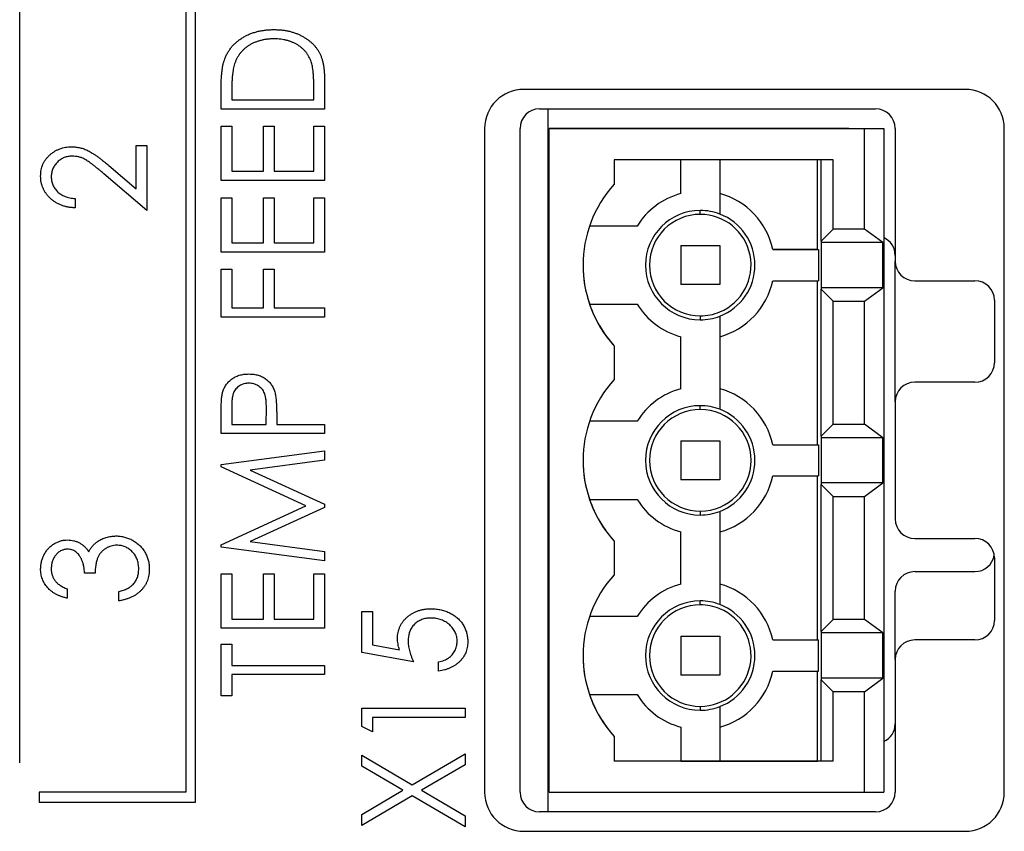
# Model space of a CAD drawing. Header units: millimetres. Extents: x 0 to 420, y 0 to 297.
# Tile 5 of 101: x 90 to 103, y 41 to 51. Entities that reach past the tile are written whole.
import ezdxf

# ---------------------------------------------------------------- set-up
doc = ezdxf.new("R2010")
doc.units = ezdxf.units.MM

msp = doc.modelspace()

# ---------------------------------------------------------------- linework, layer by layer
at = {"color": 7, "linetype": 'Continuous', "lineweight": 25}
for p, q in [((92.186, 41.236), (92.186, 57.236)), ((92.061, 57.111), (92.061, 41.361)), ((89.936, 41.736), (89.936, 56.736)), ((93.836, 50.493), (93.836, 50.109)), ((92.513, 50.109), (92.513, 50.359)), ((92.649, 50.313), (92.649, 50.228)), ((93.7, 50.228), (93.7, 50.367)), ((102.036, 50.361), (96.386, 50.361)), ((92.649, 50.228), (93.7, 50.228)), ((93.836, 50.109), (92.513, 50.109)), ((96.589, 50.111), (100.889, 50.111)), ((96.695, 50.111), (96.695, 41.111)), ((92.513, 49.193), (92.513, 49.889)), ((92.513, 49.889), (92.649, 49.889)), ((92.649, 49.889), (92.649, 49.312)), ((93.056, 49.312), (93.056, 49.889)), ((93.056, 49.889), (93.192, 49.889)), ((93.192, 49.889), (93.192, 49.312)), ((93.7, 49.312), (93.7, 49.889)), ((93.7, 49.889), (93.836, 49.889)), ((93.836, 49.889), (93.836, 49.193)), ((95.886, 49.861), (95.886, 41.361)), ((96.339, 41.361), (96.339, 49.861)), ((96.71, 41.361), (96.71, 49.861)), ((96.71, 49.861), (100.745, 49.861)), ((100.545, 49.861), (96.71, 49.861)), ((100.545, 49.861), (100.995, 49.861)), ((100.745, 48.573), (100.745, 49.861)), ((100.745, 49.861), (100.995, 49.861)), ((100.995, 49.861), (100.995, 41.361)), ((101.139, 49.861), (101.139, 48.161)), ((102.536, 41.361), (102.536, 49.861)), ((91.425, 49.643), (91.561, 49.643)), ((91.425, 49.088), (91.425, 49.643)), ((91.561, 49.643), (91.561, 48.812)), ((100.347, 49.461), (97.545, 49.461)), ((97.545, 49.461), (97.545, 49.146)), ((98.395, 49.027), (98.395, 49.461)), ((98.895, 49.461), (98.895, 48.764)), ((100.147, 48.311), (100.147, 49.461)), ((100.192, 48.419), (100.192, 49.461)), ((100.347, 48.573), (100.347, 49.461)), ((91.561, 48.812), (91.014, 49.279)), ((91.077, 49.386), (91.425, 49.088)), ((92.649, 49.312), (93.056, 49.312)), ((93.192, 49.312), (93.7, 49.312)), ((93.836, 49.193), (92.513, 49.193)), ((90.645, 48.964), (90.645, 48.845)), ((92.513, 48.277), (92.513, 48.973)), ((92.513, 48.973), (92.649, 48.973)), ((92.649, 48.973), (92.649, 48.396)), ((93.056, 48.973), (93.192, 48.973)), ((93.056, 48.396), (93.056, 48.973)), ((93.192, 48.973), (93.192, 48.396)), ((93.7, 48.396), (93.7, 48.973)), ((93.7, 48.973), (93.836, 48.973)), ((93.836, 48.973), (93.836, 48.277)), ((98.645, 48.761), (98.645, 48.811)), ((97.837, 48.611), (97.228, 48.611)), ((100.347, 48.573), (100.192, 48.419)), ((100.745, 48.573), (100.347, 48.573)), ((100.982, 48.401), (100.745, 48.573)), ((92.649, 48.396), (93.056, 48.396)), ((93.192, 48.396), (93.7, 48.396)), ((96.71, 48.486), (96.695, 48.486)), ((100.192, 48.419), (100.192, 48.401)), ((100.982, 48.401), (100.192, 48.401)), ((100.192, 48.401), (100.192, 47.821)), ((100.982, 47.821), (100.982, 48.401)), ((93.836, 48.277), (92.513, 48.277)), ((96.695, 48.361), (96.71, 48.361)), ((98.395, 48.361), (98.895, 48.361)), ((98.395, 48.361), (98.395, 47.861)), ((98.895, 48.361), (98.895, 47.861)), ((99.574, 48.311), (100.157, 48.311)), ((100.147, 48.311), (99.574, 48.311)), ((100.147, 48.311), (100.157, 48.311)), ((100.157, 48.311), (100.157, 47.911)), ((101.139, 46.361), (101.139, 48.161)), ((92.513, 48.057), (92.649, 48.057)), ((92.513, 47.446), (92.513, 48.057)), ((92.649, 48.057), (92.649, 47.565)), ((93.056, 47.565), (93.056, 48.057)), ((93.056, 48.057), (93.192, 48.057)), ((93.192, 48.057), (93.192, 47.565)), ((99.574, 47.911), (100.157, 47.911)), ((100.147, 45.811), (100.147, 47.911)), ((101.389, 47.911), (102.16, 47.911)), ((96.695, 47.861), (96.71, 47.861)), ((98.895, 47.861), (98.395, 47.861)), ((100.192, 47.821), (100.192, 47.802)), ((100.982, 47.821), (100.192, 47.821)), ((100.192, 45.919), (100.192, 47.802)), ((100.192, 47.802), (100.347, 47.648)), ((100.745, 47.648), (100.982, 47.821)), ((100.347, 46.073), (100.347, 47.648)), ((100.347, 47.648), (100.745, 47.648)), ((100.745, 46.073), (100.745, 47.648)), ((102.41, 47.661), (102.41, 46.861)), ((92.649, 47.565), (93.056, 47.565)), ((93.192, 47.565), (93.836, 47.565)), ((93.836, 47.565), (93.836, 47.446)), ((97.228, 47.611), (97.837, 47.611)), ((93.836, 47.446), (92.513, 47.446)), ((98.645, 47.461), (98.645, 47.411)), ((98.895, 47.457), (98.895, 46.264)), ((96.71, 47.236), (96.695, 47.236)), ((98.395, 46.527), (98.395, 47.194)), ((97.545, 47.075), (97.545, 46.646)), ((102.16, 46.611), (101.389, 46.611)), ((92.649, 46.293), (92.649, 46.072)), ((93.09, 46.072), (93.093, 46.284)), ((98.645, 46.261), (98.645, 46.311)), ((101.139, 46.361), (101.139, 44.861)), ((92.513, 45.954), (92.513, 46.197)), ((93.226, 46.16), (93.226, 46.072)), ((92.649, 46.072), (93.09, 46.072)), ((93.226, 46.072), (93.836, 46.072)), ((93.836, 46.072), (93.836, 45.954)), ((97.837, 46.111), (97.228, 46.111)), ((100.347, 46.073), (100.192, 45.919)), ((100.347, 46.073), (100.745, 46.073)), ((100.982, 45.901), (100.745, 46.073)), ((93.836, 45.954), (92.513, 45.954)), ((100.192, 45.919), (100.192, 45.901)), ((100.982, 45.901), (100.192, 45.901)), ((100.192, 45.901), (100.192, 45.321)), ((100.982, 45.321), (100.982, 45.901)), ((96.695, 45.861), (96.71, 45.861)), ((96.71, 45.861), (96.695, 45.861)), ((98.395, 45.861), (98.895, 45.861)), ((98.395, 45.861), (98.395, 45.361)), ((98.895, 45.861), (98.895, 45.361)), ((99.574, 45.811), (100.157, 45.811)), ((99.574, 45.811), (100.147, 45.811)), ((100.147, 45.811), (100.157, 45.811)), ((100.157, 45.811), (100.157, 45.411)), ((92.513, 45.557), (93.836, 45.733)), ((93.836, 45.613), (92.886, 45.487)), ((93.836, 45.733), (93.836, 45.613)), ((92.513, 45.528), (92.513, 45.557)), ((93.599, 45.029), (92.513, 45.528)), ((92.886, 45.487), (93.836, 45.051)), ((96.695, 45.361), (96.71, 45.361)), ((98.895, 45.361), (98.395, 45.361)), ((99.574, 45.411), (100.157, 45.411)), ((100.147, 43.311), (100.147, 45.411)), ((100.192, 45.321), (100.192, 45.302)), ((100.982, 45.321), (100.192, 45.321)), ((100.192, 45.302), (100.347, 45.148)), ((100.192, 43.419), (100.192, 45.302)), ((100.745, 45.148), (100.982, 45.321)), ((97.228, 45.111), (97.837, 45.111)), ((100.347, 45.148), (100.745, 45.148)), ((100.347, 43.573), (100.347, 45.148)), ((100.745, 43.573), (100.745, 45.148)), ((92.513, 44.531), (93.599, 45.029)), ((93.836, 45.008), (92.886, 44.571)), ((93.836, 45.051), (93.836, 45.008)), ((98.645, 44.961), (98.645, 44.911)), ((98.895, 44.957), (98.895, 43.764)), ((96.695, 44.736), (96.71, 44.736)), ((98.395, 44.027), (98.395, 44.694)), ((101.389, 44.611), (102.16, 44.611)), ((92.513, 44.501), (92.513, 44.531)), ((93.836, 44.325), (92.513, 44.501)), ((92.886, 44.571), (93.836, 44.445)), ((97.545, 44.575), (97.545, 44.146)), ((93.836, 44.445), (93.836, 44.325)), ((102.41, 44.361), (102.41, 43.561)), ((90.9, 44.168), (90.764, 44.168)), ((92.513, 43.461), (92.513, 44.156)), ((92.513, 44.156), (92.649, 44.156)), ((92.649, 44.156), (92.649, 43.579)), ((93.056, 43.579), (93.056, 44.156)), ((93.056, 44.156), (93.192, 44.156)), ((93.192, 44.156), (93.192, 43.579)), ((93.7, 43.579), (93.7, 44.156)), ((93.7, 44.156), (93.836, 44.156)), ((93.836, 44.156), (93.836, 43.461)), ((101.389, 44.186), (102.16, 44.186)), ((90.543, 43.964), (90.543, 43.845)), ((91.205, 43.812), (91.205, 43.93)), ((101.139, 43.061), (101.139, 43.936)), ((98.645, 43.761), (98.645, 43.811)), ((94.313, 43.676), (94.449, 43.676)), ((94.313, 43.15), (94.313, 43.676)), ((94.449, 43.676), (94.449, 43.247)), ((97.837, 43.611), (97.228, 43.611)), ((92.649, 43.579), (93.056, 43.579)), ((93.192, 43.579), (93.7, 43.579)), ((100.347, 43.573), (100.192, 43.419)), ((100.745, 43.573), (100.347, 43.573)), ((100.982, 43.401), (100.745, 43.573)), ((93.836, 43.461), (92.513, 43.461)), ((96.695, 43.361), (96.71, 43.361)), ((98.395, 43.361), (98.895, 43.361)), ((98.395, 43.361), (98.395, 42.861)), ((98.895, 43.361), (98.895, 42.861)), ((100.192, 43.419), (100.192, 43.401)), ((100.982, 43.401), (100.192, 43.401)), ((100.192, 43.401), (100.192, 42.821)), ((100.982, 42.821), (100.982, 43.401)), ((92.513, 42.596), (92.513, 43.257)), ((92.513, 43.257), (92.649, 43.257)), ((92.649, 43.257), (92.649, 42.986)), ((94.449, 43.247), (94.796, 43.184)), ((99.574, 43.311), (100.157, 43.311)), ((99.574, 43.311), (100.147, 43.311)), ((100.147, 43.311), (100.157, 43.311)), ((100.157, 42.911), (100.157, 43.311)), ((102.16, 43.311), (101.389, 43.311)), ((94.975, 43.031), (94.313, 43.15)), ((92.649, 42.986), (93.836, 42.986)), ((93.836, 42.986), (93.836, 42.867)), ((95.297, 42.913), (95.297, 43.031)), ((101.139, 43.061), (101.139, 41.361)), ((93.836, 42.867), (92.649, 42.867)), ((92.649, 42.867), (92.649, 42.596)), ((96.695, 42.861), (96.71, 42.861)), ((98.895, 42.861), (98.395, 42.861)), ((99.574, 42.911), (100.157, 42.911)), ((100.147, 41.761), (100.147, 42.911)), ((100.192, 42.821), (100.192, 42.802)), ((100.982, 42.821), (100.192, 42.821)), ((100.192, 41.761), (100.192, 42.802)), ((100.192, 42.802), (100.347, 42.648)), ((100.745, 42.648), (100.982, 42.821)), ((92.649, 42.596), (92.513, 42.596)), ((97.228, 42.611), (97.837, 42.611)), ((100.745, 42.648), (100.347, 42.648)), ((100.347, 41.761), (100.347, 42.648)), ((100.745, 41.361), (100.745, 42.648)), ((94.313, 42.438), (95.636, 42.438)), ((94.313, 42.204), (94.313, 42.438)), ((95.636, 42.438), (95.636, 42.319)), ((98.645, 42.461), (98.645, 42.411)), ((98.895, 42.457), (98.895, 41.761)), ((94.449, 42.319), (94.449, 42.133)), ((95.636, 42.319), (94.449, 42.319)), ((96.695, 42.236), (96.71, 42.236)), ((94.449, 42.133), (94.313, 42.204)), ((98.395, 42.194), (98.395, 41.761)), ((96.695, 41.986), (96.71, 41.986)), ((97.545, 42.075), (97.545, 41.761)), ((94.313, 41.696), (94.313, 41.836)), ((94.313, 41.836), (94.96, 41.457)), ((94.96, 41.457), (95.636, 41.853)), ((95.636, 41.853), (95.636, 41.713)), ((95.636, 41.713), (95.08, 41.386)), ((100.347, 41.761), (97.545, 41.761)), ((98.395, 41.761), (97.545, 41.761)), ((98.395, 41.761), (98.895, 41.761)), ((98.895, 41.761), (100.147, 41.761)), ((100.192, 41.761), (100.147, 41.761)), ((100.347, 41.761), (100.192, 41.761)), ((94.841, 41.386), (94.313, 41.696)), ((92.061, 41.361), (90.186, 41.361)), ((90.186, 41.361), (90.186, 41.236)), ((94.313, 41.077), (94.841, 41.386)), ((95.08, 41.386), (95.636, 41.06)), ((96.71, 41.361), (100.745, 41.361)), ((100.745, 41.361), (100.995, 41.361)), ((90.186, 41.236), (92.186, 41.236)), ((94.96, 41.316), (94.313, 40.937)), ((95.636, 40.92), (94.96, 41.316)), ((94.313, 40.937), (94.313, 41.077)), ((100.889, 41.111), (96.589, 41.111)), ((95.636, 41.06), (95.636, 40.92)), ((96.386, 40.861), (102.036, 40.861))]:
    msp.add_line(p, q, dxfattribs=at)
for centre, radius, start, end in [((96.386, 49.861), 0.5, 90, 180), ((102.036, 49.861), 0.5, 0, 90), ((96.589, 49.861), 0.25, 90, 180), ((100.889, 49.861), 0.25, 0, 90), ((98.685, 48.111), 1.54, 137.7535, 222.2465), ((98.645, 48.111), 0.95, 105.2575, 148.2431), ((98.645, 48.111), 0.95, 105.2575, 148.2431), ((98.645, 48.111), 0.95, 12.1532, 74.7425), ((98.645, 48.111), 0.95, 12.1532, 74.7425), ((98.645, 48.111), 0.7, 90, 270), ((98.645, 48.111), 0.7, 69.0752, 90), ((98.645, 48.111), 0.7, 290.9248, 69.0752), ((98.645, 48.111), 0.7, 0, 69.0752), ((98.645, 48.111), 0.65, 90, 270), ((98.645, 48.111), 0.65, 292.6199, 90), ((100.889, 48.236), 0.25, 0, 65.0233), ((101.389, 48.161), 0.25, 180, 270), ((98.685, 48.111), 1.54, 180, 198.9459), ((98.645, 48.111), 0.95, 285.2575, 347.8468), ((102.16, 47.661), 0.25, 0, 90), ((98.685, 48.111), 1.54, 198.9459, 222.2465), ((98.645, 48.111), 0.95, 211.7569, 254.7425), ((98.645, 48.111), 0.65, 270, 292.6199), ((98.645, 48.111), 0.7, 270, 290.9248), ((102.16, 46.861), 0.25, 270, 0), ((98.685, 45.611), 1.54, 137.7535, 222.2465), ((98.645, 45.611), 0.95, 105.2575, 148.2431), ((98.645, 45.611), 0.95, 105.2575, 148.2431), ((98.645, 45.611), 0.95, 12.1532, 74.7425), ((98.645, 45.611), 0.95, 12.1532, 74.7425), ((101.389, 46.361), 0.25, 90, 180), ((98.645, 45.611), 0.7, 90, 270), ((98.645, 45.611), 0.65, 90, 270), ((98.645, 45.611), 0.7, 69.0752, 90), ((98.645, 45.611), 0.65, 0, 90), ((98.645, 45.611), 0.7, 290.9248, 69.0752), ((98.645, 45.611), 0.7, 0, 69.0752), ((98.685, 45.611), 1.54, 180, 198.9459), ((98.645, 45.611), 0.65, 270, 0), ((98.645, 45.611), 0.95, 285.2575, 347.8468), ((98.685, 45.611), 1.54, 198.9459, 222.2465), ((98.645, 45.611), 0.95, 211.7569, 254.7425), ((98.645, 45.611), 0.7, 270, 290.9248), ((101.389, 44.861), 0.25, 180, 270), ((102.16, 44.361), 0.25, 0, 90), ((102.16, 44.436), 0.25, 270, 351.3731), ((98.685, 43.111), 1.54, 137.7535, 222.2465), ((101.389, 43.936), 0.25, 90, 180), ((98.645, 43.111), 0.95, 105.2575, 148.2431), ((98.645, 43.111), 0.95, 105.2575, 148.2431), ((98.645, 43.111), 0.95, 12.1532, 74.7425), ((98.645, 43.111), 0.95, 12.1532, 74.7425), ((98.645, 43.111), 0.7, 90, 270), ((98.645, 43.111), 0.65, 90, 270), ((98.645, 43.111), 0.7, 69.0752, 90), ((98.645, 43.111), 0.65, 67.3801, 90), ((98.645, 43.111), 0.7, 290.9248, 69.0752), ((98.645, 43.111), 0.7, 0, 69.0752), ((98.645, 43.111), 0.65, 270, 67.3801), ((102.16, 43.561), 0.25, 270, 0), ((101.389, 43.061), 0.25, 90, 180), ((98.685, 43.111), 1.54, 180, 198.9459), ((98.645, 43.111), 0.95, 285.2575, 347.8468), ((98.685, 43.111), 1.54, 198.9459, 222.2465), ((98.645, 43.111), 0.95, 211.7569, 254.7425), ((98.645, 43.111), 0.7, 270, 290.9248), ((100.889, 42.236), 0.25, 294.9767, 0), ((96.386, 41.361), 0.5, 180, 270), ((96.589, 41.361), 0.25, 180, 270), ((100.889, 41.361), 0.25, 270, 0), ((102.036, 41.361), 0.5, 270, 0)]:
    msp.add_arc(centre, radius, start, end, dxfattribs=at)
for points, knots in [([(92.561, 50.753), (92.567, 50.767), (92.578, 50.796), (92.6, 50.836), (92.625, 50.874), (92.652, 50.91), (92.684, 50.943), (92.717, 50.974), (92.755, 51.002), (92.795, 51.028), (92.837, 51.051), (92.882, 51.072), (92.929, 51.088), (92.977, 51.103), (93.028, 51.113), (93.081, 51.121), (93.135, 51.126), (93.173, 51.126), (93.191, 51.127)], [0, 0, 0, 0, 0.059398, 0.117804, 0.175649, 0.233437, 0.291249, 0.349576, 0.409329, 0.470372, 0.532591, 0.595119, 0.658625, 0.723231, 0.789405, 0.857649, 0.927742, 1, 1, 1, 1]), ([(93.191, 51.127), (93.208, 51.126), (93.24, 51.126), (93.287, 51.123), (93.333, 51.116), (93.378, 51.108), (93.421, 51.096), (93.463, 51.083), (93.503, 51.067), (93.541, 51.049), (93.577, 51.028), (93.612, 51.007), (93.643, 50.983), (93.672, 50.958), (93.699, 50.932), (93.723, 50.904), (93.745, 50.875), (93.765, 50.844), (93.782, 50.811), (93.797, 50.775), (93.809, 50.736), (93.819, 50.693), (93.827, 50.648), (93.832, 50.599), (93.836, 50.547), (93.836, 50.512), (93.836, 50.493)], [0, 0, 0, 0, 0.047591, 0.093744, 0.138658, 0.182637, 0.225674, 0.268046, 0.309925, 0.35122, 0.391858, 0.430949, 0.469216, 0.506063, 0.542432, 0.578163, 0.613445, 0.648473, 0.684358, 0.722083, 0.761938, 0.803977, 0.848876, 0.896245, 0.946758, 1, 1, 1, 1]), ([(93.191, 51.008), (93.176, 51.008), (93.145, 51.007), (93.101, 51.003), (93.058, 50.997), (93.017, 50.987), (92.977, 50.975), (92.939, 50.961), (92.903, 50.944), (92.869, 50.924), (92.837, 50.901), (92.807, 50.877), (92.781, 50.851), (92.756, 50.822), (92.735, 50.792), (92.715, 50.759), (92.699, 50.724), (92.69, 50.7), (92.686, 50.687)], [0, 0, 0, 0, 0.072235, 0.141829, 0.209054, 0.274618, 0.338839, 0.40167, 0.463864, 0.525432, 0.586208, 0.645431, 0.704074, 0.762298, 0.820336, 0.879142, 0.938766, 1, 1, 1, 1]), ([(93.667, 50.715), (93.663, 50.726), (93.654, 50.748), (93.639, 50.78), (93.62, 50.81), (93.601, 50.838), (93.577, 50.863), (93.552, 50.887), (93.525, 50.91), (93.495, 50.93), (93.463, 50.949), (93.429, 50.964), (93.394, 50.978), (93.356, 50.989), (93.317, 50.998), (93.277, 51.004), (93.235, 51.007), (93.206, 51.008), (93.191, 51.008)], [0, 0, 0, 0, 0.059658, 0.118319, 0.176002, 0.23344, 0.290884, 0.349178, 0.408074, 0.468667, 0.53039, 0.592632, 0.655752, 0.720395, 0.787156, 0.855716, 0.926408, 1, 1, 1, 1]), ([(92.513, 50.359), (92.513, 50.381), (92.514, 50.423), (92.516, 50.484), (92.519, 50.54), (92.525, 50.592), (92.531, 50.639), (92.539, 50.681), (92.549, 50.719), (92.557, 50.742), (92.561, 50.753)], [0, 0, 0, 0, 0.164344, 0.316794, 0.458147, 0.588563, 0.707492, 0.815269, 0.912897, 1, 1, 1, 1]), ([(92.686, 50.687), (92.683, 50.677), (92.676, 50.655), (92.669, 50.62), (92.663, 50.58), (92.658, 50.536), (92.654, 50.487), (92.651, 50.433), (92.649, 50.375), (92.649, 50.334), (92.649, 50.313)], [0, 0, 0, 0, 0.084774, 0.180312, 0.28709, 0.406015, 0.536482, 0.678682, 0.833402, 1, 1, 1, 1]), ([(93.7, 50.367), (93.7, 50.388), (93.7, 50.426), (93.699, 50.482), (93.696, 50.532), (93.692, 50.578), (93.688, 50.62), (93.682, 50.656), (93.676, 50.687), (93.67, 50.706), (93.667, 50.715)], [0, 0, 0, 0, 0.172244, 0.330193, 0.475432, 0.606548, 0.724426, 0.829129, 0.920407, 1, 1, 1, 1]), ([(90.204, 49.25), (90.205, 49.264), (90.205, 49.291), (90.211, 49.33), (90.22, 49.367), (90.233, 49.402), (90.249, 49.436), (90.27, 49.466), (90.294, 49.495), (90.322, 49.522), (90.351, 49.546), (90.383, 49.568), (90.416, 49.586), (90.45, 49.6), (90.486, 49.612), (90.522, 49.62), (90.561, 49.625), (90.586, 49.625), (90.6, 49.626)], [0, 0, 0, 0, 0.067106, 0.131744, 0.194458, 0.255749, 0.316097, 0.376704, 0.438236, 0.501646, 0.565077, 0.627495, 0.688465, 0.749509, 0.810355, 0.872348, 0.935088, 1, 1, 1, 1]), ([(90.6, 49.626), (90.618, 49.625), (90.655, 49.624), (90.709, 49.615), (90.761, 49.599), (90.803, 49.581), (90.837, 49.562), (90.865, 49.546), (90.895, 49.526), (90.927, 49.504), (90.961, 49.478), (90.998, 49.45), (91.037, 49.419), (91.063, 49.397), (91.077, 49.386)], [0, 0, 0, 0, 0.10151, 0.200837, 0.299625, 0.399332, 0.452699, 0.511826, 0.577323, 0.649147, 0.727119, 0.811496, 0.9029, 1, 1, 1, 1]), ([(90.608, 49.507), (90.599, 49.507), (90.581, 49.506), (90.555, 49.502), (90.53, 49.497), (90.506, 49.488), (90.483, 49.478), (90.46, 49.464), (90.439, 49.449), (90.419, 49.431), (90.401, 49.412), (90.384, 49.391), (90.371, 49.369), (90.359, 49.346), (90.351, 49.323), (90.345, 49.297), (90.341, 49.271), (90.34, 49.254), (90.34, 49.245)], [0, 0, 0, 0, 0.064826, 0.127694, 0.189002, 0.250262, 0.311649, 0.372859, 0.435986, 0.500806, 0.565495, 0.628378, 0.689165, 0.749946, 0.810822, 0.872278, 0.935146, 1, 1, 1, 1]), ([(91.014, 49.279), (91.001, 49.29), (90.975, 49.312), (90.939, 49.343), (90.905, 49.371), (90.874, 49.396), (90.845, 49.417), (90.819, 49.436), (90.795, 49.451), (90.768, 49.468), (90.734, 49.484), (90.693, 49.497), (90.651, 49.505), (90.622, 49.506), (90.608, 49.507)], [0, 0, 0, 0, 0.108913, 0.209615, 0.301765, 0.385391, 0.460979, 0.528012, 0.587141, 0.638024, 0.730395, 0.82069, 0.909658, 1, 1, 1, 1]), ([(90.645, 48.845), (90.629, 48.846), (90.599, 48.847), (90.553, 48.854), (90.51, 48.864), (90.47, 48.877), (90.431, 48.894), (90.394, 48.915), (90.36, 48.938), (90.328, 48.965), (90.299, 48.995), (90.274, 49.026), (90.252, 49.059), (90.235, 49.094), (90.221, 49.131), (90.211, 49.169), (90.205, 49.209), (90.205, 49.236), (90.204, 49.25)], [0, 0, 0, 0, 0.070894, 0.1392, 0.20487, 0.269234, 0.332081, 0.394901, 0.457202, 0.520113, 0.582517, 0.642738, 0.701734, 0.760045, 0.818157, 0.87726, 0.937527, 1, 1, 1, 1]), ([(90.34, 49.245), (90.34, 49.235), (90.341, 49.217), (90.344, 49.189), (90.351, 49.163), (90.36, 49.138), (90.371, 49.115), (90.385, 49.092), (90.401, 49.071), (90.42, 49.051), (90.441, 49.033), (90.464, 49.017), (90.489, 49.003), (90.517, 48.991), (90.546, 48.981), (90.577, 48.973), (90.611, 48.967), (90.633, 48.965), (90.645, 48.964)], [0, 0, 0, 0, 0.061535, 0.120681, 0.178642, 0.235332, 0.291867, 0.34862, 0.406764, 0.466093, 0.52635, 0.587062, 0.649555, 0.7136, 0.780456, 0.850261, 0.923173, 1, 1, 1, 1]), ([(92.533, 46.479), (92.536, 46.488), (92.541, 46.505), (92.55, 46.529), (92.562, 46.553), (92.576, 46.575), (92.591, 46.596), (92.608, 46.615), (92.628, 46.634), (92.648, 46.651), (92.671, 46.666), (92.695, 46.68), (92.72, 46.691), (92.747, 46.701), (92.775, 46.708), (92.805, 46.713), (92.836, 46.716), (92.857, 46.717), (92.868, 46.717)], [0, 0, 0, 0, 0.060075, 0.119303, 0.178069, 0.236256, 0.294313, 0.353143, 0.412708, 0.473813, 0.535615, 0.597403, 0.660232, 0.723514, 0.789577, 0.856841, 0.927091, 1, 1, 1, 1]), ([(92.868, 46.717), (92.879, 46.717), (92.9, 46.716), (92.931, 46.713), (92.961, 46.708), (92.989, 46.701), (93.016, 46.692), (93.041, 46.681), (93.065, 46.668), (93.088, 46.652), (93.108, 46.635), (93.127, 46.617), (93.145, 46.596), (93.16, 46.575), (93.174, 46.551), (93.186, 46.526), (93.196, 46.5), (93.201, 46.482), (93.204, 46.472)], [0, 0, 0, 0, 0.0723093, 0.1413582, 0.2082071, 0.2723358, 0.3351426, 0.3961736, 0.4566676, 0.5166459, 0.5759293, 0.6349326, 0.6936926, 0.7527076, 0.8119619, 0.8731962, 0.9355036, 1, 1, 1, 1]), ([(92.869, 46.598), (92.858, 46.598), (92.837, 46.597), (92.806, 46.59), (92.776, 46.58), (92.749, 46.565), (92.724, 46.547), (92.702, 46.526), (92.684, 46.502), (92.673, 46.479), (92.666, 46.459), (92.662, 46.442), (92.658, 46.423), (92.655, 46.401), (92.652, 46.377), (92.65, 46.351), (92.649, 46.323), (92.649, 46.303), (92.649, 46.293)], [0, 0, 0, 0, 0.0740913, 0.1470678, 0.2191758, 0.292487, 0.364821, 0.434086, 0.5028423, 0.57172, 0.6083535, 0.6499045, 0.6958165, 0.7468715, 0.8026582, 0.8631859, 0.9291504, 1, 1, 1, 1]), ([(93.093, 46.284), (93.093, 46.294), (93.093, 46.314), (93.091, 46.343), (93.09, 46.369), (93.087, 46.394), (93.083, 46.416), (93.08, 46.437), (93.075, 46.455), (93.067, 46.476), (93.055, 46.499), (93.038, 46.525), (93.015, 46.546), (92.99, 46.565), (92.962, 46.58), (92.932, 46.59), (92.901, 46.597), (92.879, 46.598), (92.869, 46.598)], [0, 0, 0, 0, 0.070231, 0.135127, 0.195896, 0.251444, 0.303058, 0.349556, 0.391936, 0.430093, 0.501229, 0.570517, 0.640124, 0.710955, 0.782914, 0.853735, 0.926014, 1, 1, 1, 1]), ([(92.513, 46.197), (92.513, 46.214), (92.513, 46.246), (92.514, 46.292), (92.516, 46.333), (92.518, 46.371), (92.52, 46.404), (92.524, 46.433), (92.528, 46.458), (92.531, 46.473), (92.533, 46.479)], [0, 0, 0, 0, 0.1765, 0.339032, 0.485753, 0.61857, 0.735674, 0.838185, 0.926155, 1, 1, 1, 1]), ([(93.204, 46.472), (93.206, 46.465), (93.209, 46.448), (93.214, 46.42), (93.217, 46.388), (93.22, 46.351), (93.223, 46.31), (93.224, 46.264), (93.225, 46.213), (93.226, 46.178), (93.226, 46.16)], [0, 0, 0, 0, 0.0752685, 0.1651737, 0.2681292, 0.385984, 0.5180597, 0.6644047, 0.8250346, 1, 1, 1, 1]), ([(90.933, 44.571), (90.942, 44.577), (90.959, 44.588), (90.987, 44.603), (91.015, 44.615), (91.044, 44.625), (91.074, 44.633), (91.105, 44.638), (91.136, 44.642), (91.157, 44.642), (91.168, 44.643)], [0, 0, 0, 0, 0.126046, 0.250947, 0.373622, 0.497176, 0.620273, 0.744382, 0.87147, 1, 1, 1, 1]), ([(91.168, 44.643), (91.187, 44.642), (91.224, 44.641), (91.278, 44.63), (91.331, 44.612), (91.382, 44.588), (91.43, 44.558), (91.473, 44.522), (91.51, 44.481), (91.54, 44.435), (91.565, 44.386), (91.582, 44.333), (91.593, 44.277), (91.594, 44.239), (91.595, 44.219)], [0, 0, 0, 0, 0.082872, 0.165142, 0.248491, 0.333462, 0.418329, 0.500365, 0.581906, 0.664008, 0.746485, 0.828958, 0.912783, 1, 1, 1, 1]), ([(90.204, 44.222), (90.205, 44.239), (90.206, 44.271), (90.215, 44.319), (90.23, 44.366), (90.251, 44.41), (90.276, 44.451), (90.306, 44.487), (90.341, 44.519), (90.379, 44.545), (90.42, 44.566), (90.462, 44.581), (90.504, 44.59), (90.533, 44.591), (90.548, 44.592)], [0, 0, 0, 0, 0.088152, 0.174818, 0.261298, 0.348501, 0.435009, 0.519029, 0.601423, 0.684099, 0.765985, 0.844847, 0.922235, 1, 1, 1, 1]), ([(90.548, 44.592), (90.562, 44.591), (90.589, 44.59), (90.629, 44.583), (90.667, 44.571), (90.702, 44.555), (90.736, 44.533), (90.767, 44.507), (90.795, 44.476), (90.812, 44.453), (90.82, 44.441)], [0, 0, 0, 0, 0.128961, 0.252356, 0.372719, 0.492297, 0.612547, 0.736291, 0.864891, 1, 1, 1, 1]), ([(90.82, 44.441), (90.827, 44.454), (90.84, 44.479), (90.867, 44.514), (90.897, 44.545), (90.921, 44.562), (90.933, 44.571)], [0, 0, 0, 0, 0.250334, 0.497098, 0.745903, 1, 1, 1, 1]), ([(91.179, 44.524), (91.167, 44.523), (91.143, 44.523), (91.107, 44.514), (91.072, 44.502), (91.039, 44.484), (91.008, 44.463), (90.981, 44.438), (90.958, 44.409), (90.943, 44.382), (90.932, 44.358), (90.925, 44.338), (90.919, 44.315), (90.914, 44.29), (90.909, 44.263), (90.905, 44.233), (90.902, 44.201), (90.9, 44.179), (90.9, 44.168)], [0, 0, 0, 0, 0.072483, 0.144336, 0.216269, 0.289826, 0.363748, 0.435901, 0.50742, 0.580162, 0.618838, 0.660808, 0.707132, 0.757253, 0.811151, 0.869953, 0.932709, 1, 1, 1, 1]), ([(91.459, 44.222), (91.459, 44.233), (91.459, 44.254), (91.454, 44.286), (91.448, 44.316), (91.439, 44.345), (91.427, 44.371), (91.413, 44.396), (91.396, 44.42), (91.376, 44.441), (91.355, 44.46), (91.332, 44.477), (91.309, 44.492), (91.285, 44.504), (91.26, 44.513), (91.234, 44.519), (91.207, 44.523), (91.189, 44.524), (91.179, 44.524)], [0, 0, 0, 0, 0.072637, 0.141726, 0.208269, 0.273118, 0.33605, 0.398784, 0.461462, 0.52466, 0.587471, 0.648301, 0.707284, 0.765509, 0.823088, 0.881207, 0.940024, 1, 1, 1, 1]), ([(90.547, 44.473), (90.541, 44.473), (90.527, 44.472), (90.507, 44.469), (90.487, 44.463), (90.469, 44.456), (90.451, 44.446), (90.433, 44.433), (90.417, 44.419), (90.401, 44.402), (90.387, 44.384), (90.374, 44.365), (90.364, 44.344), (90.355, 44.322), (90.348, 44.299), (90.344, 44.275), (90.341, 44.25), (90.34, 44.232), (90.34, 44.224)], [0, 0, 0, 0, 0.057394, 0.114053, 0.169167, 0.225526, 0.28177, 0.340286, 0.400705, 0.464133, 0.528975, 0.592775, 0.656538, 0.721493, 0.788012, 0.856179, 0.926456, 1, 1, 1, 1]), ([(90.764, 44.168), (90.764, 44.182), (90.763, 44.211), (90.757, 44.253), (90.747, 44.294), (90.734, 44.331), (90.717, 44.366), (90.699, 44.396), (90.677, 44.42), (90.654, 44.44), (90.629, 44.455), (90.603, 44.465), (90.576, 44.472), (90.557, 44.473), (90.547, 44.473)], [0, 0, 0, 0, 0.1058, 0.2081025, 0.3069517, 0.4038454, 0.4958359, 0.5802788, 0.6570158, 0.7293349, 0.7990097, 0.8655833, 0.932309, 1, 1, 1, 1]), ([(90.543, 43.845), (90.53, 43.849), (90.504, 43.855), (90.467, 43.867), (90.432, 43.881), (90.399, 43.897), (90.369, 43.915), (90.341, 43.935), (90.315, 43.958), (90.292, 43.982), (90.271, 44.008), (90.253, 44.035), (90.238, 44.064), (90.226, 44.093), (90.216, 44.124), (90.209, 44.155), (90.205, 44.188), (90.204, 44.211), (90.204, 44.222)], [0, 0, 0, 0, 0.074282, 0.144875, 0.213158, 0.279066, 0.342788, 0.405011, 0.466609, 0.527393, 0.58752, 0.646103, 0.704302, 0.762167, 0.820014, 0.878488, 0.938507, 1, 1, 1, 1]), ([(90.34, 44.224), (90.34, 44.209), (90.341, 44.182), (90.351, 44.142), (90.365, 44.105), (90.382, 44.077), (90.399, 44.056), (90.414, 44.041), (90.43, 44.026), (90.449, 44.013), (90.47, 44), (90.492, 43.987), (90.517, 43.975), (90.535, 43.968), (90.543, 43.964)], [0, 0, 0, 0, 0.120032, 0.233521, 0.344431, 0.454949, 0.511874, 0.57062, 0.63265, 0.698517, 0.767458, 0.840518, 0.917842, 1, 1, 1, 1]), ([(91.595, 44.219), (91.595, 44.206), (91.594, 44.181), (91.59, 44.143), (91.582, 44.107), (91.571, 44.072), (91.557, 44.039), (91.54, 44.008), (91.52, 43.979), (91.496, 43.951), (91.47, 43.925), (91.441, 43.902), (91.408, 43.881), (91.373, 43.862), (91.335, 43.846), (91.295, 43.832), (91.251, 43.82), (91.221, 43.814), (91.205, 43.812)], [0, 0, 0, 0, 0.0631863, 0.1241938, 0.183604, 0.2413459, 0.298312, 0.3552014, 0.4125877, 0.4707034, 0.529828, 0.5899204, 0.6515644, 0.7155022, 0.7814298, 0.8509054, 0.923451, 1, 1, 1, 1]), ([(91.388, 44.023), (91.393, 44.03), (91.405, 44.043), (91.419, 44.065), (91.432, 44.087), (91.442, 44.112), (91.45, 44.137), (91.455, 44.164), (91.459, 44.192), (91.459, 44.212), (91.459, 44.222)], [0, 0, 0, 0, 0.121204, 0.241415, 0.361745, 0.482356, 0.605846, 0.732505, 0.863626, 1, 1, 1, 1]), ([(91.205, 43.93), (91.215, 43.933), (91.235, 43.938), (91.263, 43.948), (91.29, 43.958), (91.314, 43.969), (91.335, 43.981), (91.355, 43.994), (91.373, 44.008), (91.383, 44.018), (91.388, 44.023)], [0, 0, 0, 0, 0.152217, 0.2961767, 0.4318619, 0.5585096, 0.6777848, 0.79096, 0.8981054, 1, 1, 1, 1]), ([(94.771, 43.328), (94.771, 43.341), (94.772, 43.368), (94.778, 43.407), (94.788, 43.444), (94.801, 43.48), (94.818, 43.513), (94.839, 43.545), (94.864, 43.575), (94.893, 43.602), (94.924, 43.628), (94.957, 43.65), (94.993, 43.668), (95.031, 43.684), (95.071, 43.696), (95.114, 43.704), (95.158, 43.709), (95.188, 43.71), (95.204, 43.71)], [0, 0, 0, 0, 0.063164, 0.123661, 0.18289, 0.241108, 0.299013, 0.357538, 0.417186, 0.478904, 0.54155, 0.603371, 0.665679, 0.728374, 0.792933, 0.859387, 0.928254, 1, 1, 1, 1]), ([(95.204, 43.71), (95.225, 43.709), (95.268, 43.708), (95.329, 43.697), (95.388, 43.68), (95.435, 43.66), (95.471, 43.64), (95.496, 43.624), (95.519, 43.607), (95.541, 43.589), (95.561, 43.57), (95.58, 43.549), (95.597, 43.527), (95.612, 43.504), (95.626, 43.48), (95.637, 43.455), (95.648, 43.429), (95.656, 43.402), (95.662, 43.374), (95.667, 43.345), (95.67, 43.315), (95.67, 43.295), (95.67, 43.285)], [0, 0, 0, 0, 0.090897, 0.179134, 0.265641, 0.35232, 0.395125, 0.436751, 0.477562, 0.517517, 0.557042, 0.59635, 0.635661, 0.674878, 0.714189, 0.753457, 0.79288, 0.832864, 0.873262, 0.914268, 0.956478, 1, 1, 1, 1]), ([(95.199, 43.591), (95.188, 43.591), (95.167, 43.59), (95.137, 43.587), (95.108, 43.581), (95.081, 43.572), (95.055, 43.56), (95.031, 43.547), (95.008, 43.531), (94.988, 43.512), (94.968, 43.491), (94.952, 43.469), (94.938, 43.444), (94.926, 43.418), (94.918, 43.391), (94.911, 43.361), (94.908, 43.331), (94.907, 43.309), (94.907, 43.299)], [0, 0, 0, 0, 0.068351, 0.133715, 0.196556, 0.257566, 0.317949, 0.377315, 0.436856, 0.497304, 0.557714, 0.617588, 0.677234, 0.73785, 0.799945, 0.864018, 0.930512, 1, 1, 1, 1]), ([(95.534, 43.292), (95.534, 43.302), (95.533, 43.322), (95.529, 43.351), (95.521, 43.379), (95.51, 43.406), (95.498, 43.432), (95.48, 43.457), (95.461, 43.481), (95.439, 43.503), (95.414, 43.524), (95.388, 43.542), (95.36, 43.557), (95.331, 43.57), (95.3, 43.579), (95.267, 43.586), (95.234, 43.591), (95.211, 43.591), (95.199, 43.591)], [0, 0, 0, 0, 0.060431, 0.119352, 0.177389, 0.234895, 0.293134, 0.352597, 0.413942, 0.477575, 0.541829, 0.605408, 0.668652, 0.731975, 0.79627, 0.861785, 0.929545, 1, 1, 1, 1]), ([(94.796, 43.184), (94.792, 43.197), (94.785, 43.222), (94.777, 43.259), (94.772, 43.294), (94.771, 43.317), (94.771, 43.328)], [0, 0, 0, 0, 0.275677, 0.53418, 0.774319, 1, 1, 1, 1]), ([(94.907, 43.299), (94.907, 43.289), (94.907, 43.27), (94.911, 43.24), (94.916, 43.209), (94.924, 43.176), (94.933, 43.142), (94.945, 43.106), (94.959, 43.069), (94.969, 43.044), (94.975, 43.031)], [0, 0, 0, 0, 0.102289, 0.209896, 0.32423, 0.444739, 0.572683, 0.707419, 0.85009, 1, 1, 1, 1]), ([(95.297, 43.031), (95.309, 43.034), (95.334, 43.039), (95.368, 43.05), (95.398, 43.063), (95.425, 43.079), (95.449, 43.098), (95.47, 43.12), (95.489, 43.145), (95.505, 43.172), (95.518, 43.2), (95.527, 43.23), (95.533, 43.261), (95.534, 43.281), (95.534, 43.292)], [0, 0, 0, 0, 0.100212, 0.192088, 0.278068, 0.358354, 0.435767, 0.514157, 0.593619, 0.676032, 0.758592, 0.839376, 0.919307, 1, 1, 1, 1]), ([(95.67, 43.285), (95.67, 43.273), (95.669, 43.249), (95.664, 43.214), (95.656, 43.18), (95.645, 43.148), (95.63, 43.117), (95.612, 43.088), (95.591, 43.06), (95.566, 43.034), (95.539, 43.01), (95.511, 42.988), (95.48, 42.969), (95.447, 42.953), (95.412, 42.939), (95.375, 42.927), (95.337, 42.919), (95.31, 42.915), (95.297, 42.913)], [0, 0, 0, 0, 0.062695, 0.123666, 0.182882, 0.241591, 0.300284, 0.359408, 0.419118, 0.480906, 0.5434, 0.605761, 0.66818, 0.731562, 0.795575, 0.861659, 0.929647, 1, 1, 1, 1])]:
    msp.add_open_spline(points, degree=3, knots=knots, dxfattribs=at)

doc.saveas('drawing.dxf')
